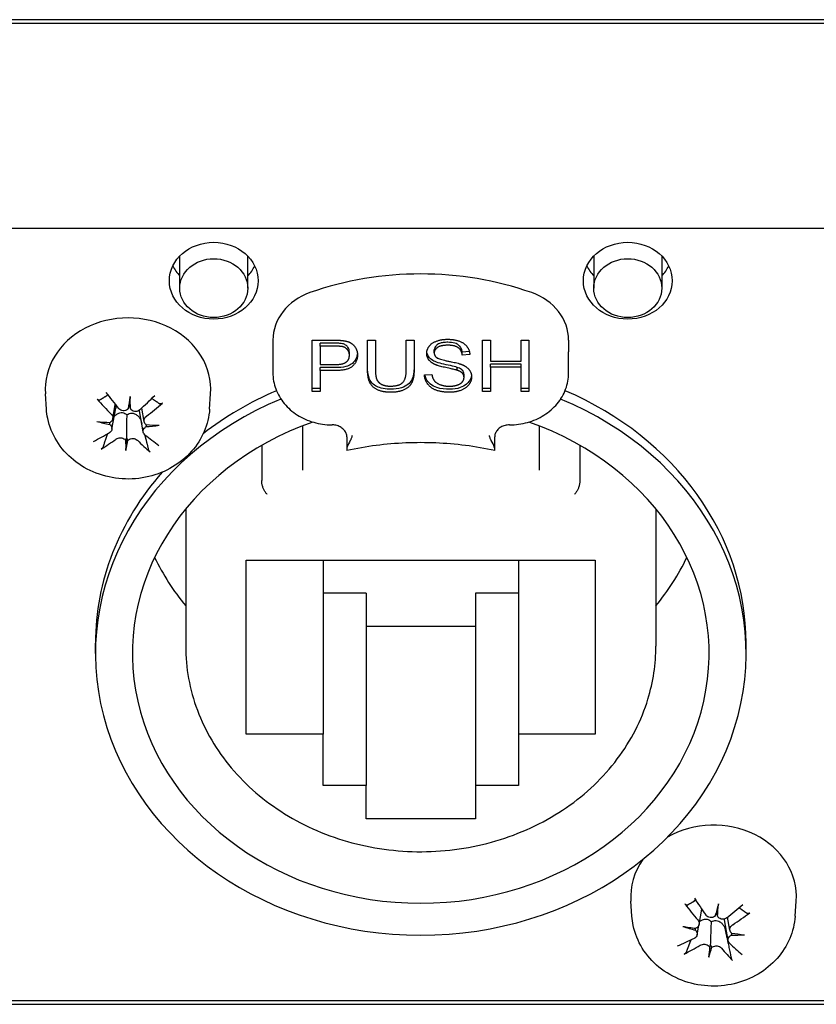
# Model space of a CAD drawing. Extents: x 1107 to 4046, y 937 to 3355.
# Tile 31 of 49: x 2187 to 2214, y 2682 to 2716. Entities that reach past the tile are written whole.
import ezdxf

# ---------------------------------------------------------------- set-up
doc = ezdxf.new("R2010")
doc.units = 0
doc.layers.add('KF_VIDA_L_+_C_REAR', color=7, linetype='CONTINUOUS')

# ---------------------------------------------------------------- blocks, each defined once
blk = doc.blocks.new('KF_VIDA_L_+_C_REAR')
at = {"layer": 'KF_VIDA_L_+_C_REAR'}
for p, q in [((49, 1026.556), (-49, 1026.556)), ((49, 1026.431), (-49, 1026.431)), ((-49, 1019.503), (49, 1019.503)), ((5.35, 1017.479), (5.35, 1018.563)), ((7.65, 1017.479), (7.65, 1018.563)), ((19.35, 1018.563), (19.35, 1017.479)), ((21.65, 1018.563), (21.65, 1017.479)), ((8.5, 1015.721), (8.5, 1015.321)), ((9.832, 1013.987), (9.832, 1015.719)), ((9.832, 1015.719), (10.587, 1015.719)), ((10.61, 1015.615), (10.098, 1015.615)), ((10.098, 1015.515), (10.098, 1015.615)), ((10.61, 1015.515), (10.098, 1015.515)), ((10.098, 1015.515), (10.098, 1014.896)), ((11.701, 1015.719), (11.966, 1015.719)), ((11.701, 1014.719), (11.701, 1015.719)), ((11.966, 1015.719), (11.966, 1014.72)), ((13.009, 1014.72), (13.009, 1015.719)), ((13.009, 1015.719), (13.274, 1015.719)), ((13.274, 1015.719), (13.274, 1014.719)), ((15.59, 1015.719), (15.855, 1015.719)), ((15.59, 1013.987), (15.59, 1015.719)), ((15.855, 1015.719), (15.855, 1015.008)), ((16.892, 1015.719), (17.157, 1015.719)), ((16.892, 1015.008), (16.892, 1015.719)), ((17.157, 1015.719), (17.157, 1013.987)), ((18.5, 1015.721), (18.5, 1015.321)), ((8.5, 1015.321), (8.5, 1014.614)), ((11.087, 1015.211), (11.087, 1015.311)), ((13.954, 1015.288), (13.954, 1015.388)), ((15.145, 1015.331), (14.905, 1015.315)), ((14.905, 1015.215), (14.905, 1015.315)), ((15.159, 1015.232), (14.905, 1015.215)), ((18.5, 1014.614), (18.5, 1015.321)), ((10.098, 1014.896), (10.614, 1014.896)), ((14.729, 1014.701), (14.729, 1014.801)), ((15.855, 1015.008), (16.892, 1015.008)), ((16.892, 1014.903), (15.855, 1014.903)), ((15.855, 1014.803), (15.855, 1014.903)), ((16.892, 1014.803), (15.855, 1014.803)), ((15.855, 1014.803), (15.855, 1013.987)), ((16.892, 1014.803), (16.892, 1014.903)), ((16.892, 1013.987), (16.892, 1014.803)), ((10.098, 1014.691), (10.098, 1014.791)), ((10.611, 1014.791), (10.098, 1014.791)), ((10.098, 1014.691), (10.098, 1013.987)), ((10.611, 1014.691), (10.098, 1014.691)), ((13.625, 1014.544), (13.875, 1014.563)), ((14.963, 1014.457), (14.963, 1014.557)), ((0.841, 1013.391), (0.805, 1013.901)), ((3.674, 1013.815), (3.645, 1013.525)), ((6.359, 1013.391), (6.395, 1013.901)), ((10.098, 1014.087), (9.832, 1014.087)), ((10.098, 1013.987), (9.832, 1013.987)), ((15.855, 1014.087), (15.59, 1014.087)), ((15.855, 1013.987), (15.59, 1013.987)), ((17.157, 1014.087), (16.892, 1014.087)), ((17.157, 1013.987), (16.892, 1013.987)), ((3.085, 1013.058), (3.171, 1013.547)), ((3.056, 1012.705), (3.183, 1013.423)), ((4.115, 1012.616), (3.99, 1013.325)), ((4.144, 1012.969), (4.064, 1013.424)), ((9.502, 1012.826), (9.502, 1011.325)), ((17.498, 1012.826), (17.498, 1011.325)), ((3.526, 1011.994), (3.555, 1012.418)), ((8.122, 1012.168), (8.122, 1010.973)), ((11, 1012.449), (11, 1012.055)), ((16, 1012.055), (16, 1012.449)), ((18.878, 1012.168), (18.878, 1010.973)), ((11, 1012.055), (11, 1011.989)), ((16, 1011.989), (16, 1012.055)), ((5.55, 1010.013), (5.55, 1005.374)), ((21.45, 1010.013), (21.45, 1005.374)), ((7.6, 1008.285), (19.4, 1008.285)), ((7.6, 1002.396), (7.6, 1008.285)), ((10.2, 1008.285), (10.2, 1002.396)), ((16.8, 1008.285), (16.8, 1002.396)), ((19.4, 1008.285), (19.4, 1002.396)), ((11.65, 1007.164), (10.2, 1007.164)), ((11.65, 1007.164), (11.65, 1000.664)), ((16.8, 1007.164), (15.35, 1007.164)), ((15.35, 1007.164), (15.35, 1000.664)), ((15.35, 1006.039), (11.65, 1006.039)), ((2.5, 1005.124), (2.5, 1005.474)), ((24.5, 1005.124), (24.5, 1005.474)), ((10.2, 1002.396), (7.6, 1002.396)), ((10.2, 1000.664), (10.2, 1002.396)), ((16.8, 1002.396), (16.8, 1000.664)), ((19.4, 1002.396), (16.8, 1002.396)), ((11.65, 1000.664), (10.2, 1000.664)), ((11.65, 999.539), (11.65, 1000.664)), ((15.35, 1000.664), (15.35, 999.539)), ((16.8, 1000.664), (15.35, 1000.664)), ((15.35, 999.539), (11.65, 999.539)), ((20.641, 996.244), (20.605, 996.754)), ((22.909, 995.964), (23.001, 996.483)), ((23.564, 996.659), (23.5, 996.372)), ((26.159, 996.244), (26.195, 996.754)), ((23.955, 995.765), (23.876, 996.209)), ((22.845, 995.614), (22.904, 995.942)), ((23.89, 995.417), (23.766, 996.119)), ((23.236, 994.855), (23.3, 995.276)), ((-46.917, 993.387), (42.917, 993.387)), ((-46.917, 993.262), (42.917, 993.262))]:
    blk.add_line(p, q, dxfattribs=at)
for centre, major_axis in [((6.5, 1017.729), (-1.5, 0)), ((20.5, 1017.729), (-1.5, 0)), ((6.5, 1017.479), (-1.15, 0)), ((20.5, 1017.479), (1.15, 0))]:
    blk.add_ellipse(centre, major_axis=major_axis, ratio=0.866025, dxfattribs=at)
for centre, major_axis, ratio, start_param, end_param in [((6.5, 1018.729), (1.5, 0), 0.866025, 3.536692, 3.838756), ((6.5, 1018.729), (1.5, 0), 0.866025, 5.586022, 5.888086), ((13.5, 1009.298), (-10, 0), 0.866025, 4.327992, 5.096786), ((20.5, 1018.729), (1.5, 0), 0.866025, 3.536692, 3.838756), ((20.5, 1018.729), (1.5, 0), 0.866025, 5.586022, 5.888086), ((10.5, 1015.721), (-2, 0), 0.866025, 5.096786, 6.283185), ((16.5, 1015.721), (2, 0), 0.866025, 0, 1.1864), ((3.6, 1014.048), (-2.8, 0), 0.866025, 3.081071, 6.343707), ((3.358, 1015.174), (-2.912, 4.053), 0.227463, 1.711049, 1.852317), ((4.371, 1015.194), (0.968, 4.842), 0.087765, 1.877109, 1.968372), ((2.823, 1015.288), (0.379, -4.923), 0.156694, 1.163566, 1.254828), ((3.814, 1015.146), (-3.425, -3.63), 0.279787, 1.335403, 1.476671), ((13.5, 1005.474), (11, 0), 0.866025, 2.030393, 2.303628), ((13.5, 1005.474), (11, 0), 0.866025, 0, 1.1112), ((13.5, 1005.124), (11, 0), 0.866025, 2.014981, 7.409797), ((3.818, 1015.52), (3.093, -3.917), 0.424602, 4.837708, 4.978976), ((3.527, 1013.244), (-0.16, -0.458), 0.04898, 1.929627, 2.246923), ((3.776, 1013.229), (-0.157, 0.477), 0.081565, 0.87602, 1.193316), ((3.414, 1015.545), (3.627, 3.427), 0.470861, 4.498744, 4.640012), ((3.699, 1015.947), (-4.871, 0.804), 0.63879, 1.438716, 1.529979), ((3.59, 1014.607), (4.937, -0.066), 0.34198, 4.504389, 4.595651), ((2.861, 1012.541), (-0.018, -0.6), 0.233623, 2.160728, 2.302771), ((13.5, 1005.124), (-9.75, 0), 0.866025, 5.096701, 10.611263), ((3.6, 1013.532), (-0.718, 0), 0.866025, 2.210748, 2.230695), ((4.322, 1012.452), (0.002, 0.6), 0.23454, 0.817944, 0.960105), ((3.61, 1015.953), (-4.937, 0.081), 0.642747, 1.702716, 1.793979), ((3.501, 1014.612), (4.893, -0.657), 0.338022, 4.903558, 4.994821), ((3.786, 1015.125), (-3.837, -3.191), 0.319903, 0.964502, 1.105769), ((3.382, 1015.149), (-3.364, 3.687), 0.273644, 2.088918, 2.230185), ((3.386, 1015.523), (3.162, 3.861), 0.430746, 4.034027, 4.175294), ((3.424, 1011.979), (0.158, 0.474), 0.075918, 0.409883, 0.72718), ((4.377, 1015.271), (0.488, 4.913), 0.144074, 2.224001, 2.315263), ((2.829, 1015.365), (-0.109, -4.936), 0.213003, 0.823594, 0.914856), ((3.673, 1011.964), (0.153, -0.493), 0.10526, 2.394803, 2.712099), ((3.842, 1015.496), (2.594, -4.263), 0.378422, 5.293807, 5.435075), ((13.5, 1005.474), (-11, 0), 0.866025, 5.630989, 6.283185), ((13.5, 1011.624), (-9.75, 0), 0.866025, 0.3951, 0.617403), ((13.5, 1011.624), (-9.75, 0), 0.866025, 2.52419, 2.746493), ((23.4, 996.901), (2.8, 0), 0.866025, 6.222664, 8.443367), ((23.4, 996.901), (-2.8, 0), 0.866025, 5.735468, 6.343707), ((23.142, 998.045), (-2.581, 4.271), 0.19241, 1.735251, 1.876518), ((23.635, 998.356), (2.746, -4.167), 0.392821, 4.865269, 5.006537), ((24.16, 997.99), (1.322, 4.757), 0.046077, 1.867119, 1.958381), ((22.627, 998.199), (0.014, -4.937), 0.198929, 1.161826, 1.253089), ((23.595, 997.984), (-3.717, -3.33), 0.308441, 1.367593, 1.508861), ((23.391, 996.1), (-0.161, -0.446), 0.026923, 1.919005, 2.236301), ((23.637, 996.066), (-0.155, 0.489), 0.099554, 0.864011, 1.181307), ((23.236, 998.41), (3.928, 3.078), 0.495403, 4.535925, 4.677192), ((23.565, 998.79), (-4.755, 1.329), 0.631613, 1.493022, 1.584285), ((23.323, 997.462), (4.911, -0.51), 0.339621, 4.550004, 4.641266), ((22.657, 995.449), (-0.03, -0.598), 0.231951, 2.148, 2.291066), ((23.4, 996.385), (-0.718, 0), 0.866025, 2.124814, 2.177893), ((23.564, 997.964), (-4.098, -2.848), 0.344445, 1.000741, 1.142009), ((24.104, 995.251), (0.014, 0.6), 0.233994, 0.804034, 0.947393), ((23.477, 998.802), (-4.898, 0.624), 0.640389, 1.758578, 1.84984), ((23.235, 997.474), (4.815, -1.091), 0.330846, 4.948419, 5.039681), ((23.205, 998.391), (3.491, 3.566), 0.459399, 4.066034, 4.207301), ((24.173, 998.066), (0.848, 4.864), 0.101838, 2.218141, 2.309404), ((22.64, 998.275), (-0.479, -4.914), 0.254691, 0.826228, 0.917491), ((23.163, 994.847), (0.16, 0.462), 0.055998, 0.398444, 0.71574), ((23.409, 994.813), (0.149, -0.504), 0.121403, 2.382385, 2.699681), ((23.658, 998.33), (2.234, -4.463), 0.343369, 5.316106, 5.457374), ((23.165, 998.019), (-3.051, 3.949), 0.241863, 2.117515, 2.258782)]:
    blk.add_ellipse(centre, major_axis=major_axis, ratio=ratio, start_param=start_param, end_param=end_param, dxfattribs=at)
for points, degree in [([(10.587, 1015.719), (10.787, 1015.719), (10.892, 1015.702)], 2), ([(10.857, 1015.499), (10.79, 1015.515), (10.61, 1015.515)], 2), ([(11.087, 1015.211), (11.087, 1015.319), (10.96, 1015.475), (10.857, 1015.499)], 2), ([(10.892, 1015.702), (11.04, 1015.681), (11.238, 1015.562), (11.36, 1015.347), (11.36, 1015.218)], 2), ([(13.7, 1015.272), (13.7, 1015.404), (13.872, 1015.631), (14.203, 1015.75), (14.405, 1015.75)], 2), ([(14.416, 1015.548), (14.175, 1015.548), (13.954, 1015.395), (13.954, 1015.288)], 2), ([(14.405, 1015.75), (14.628, 1015.75), (14.968, 1015.626), (15.152, 1015.384), (15.159, 1015.232)], 2), ([(14.905, 1015.215), (14.886, 1015.38), (14.648, 1015.548), (14.416, 1015.548)], 2), ([(11.36, 1015.218), (11.36, 1014.997), (11.035, 1014.691), (10.611, 1014.691)], 2), ([(10.614, 1014.896), (10.872, 1014.896), (11.087, 1015.061), (11.087, 1015.211)], 2), ([(13.983, 1014.896), (13.84, 1014.96), (13.7, 1015.153), (13.7, 1015.272)], 2), ([(13.954, 1015.288), (13.954, 1015.194), (14.032, 1015.133)], 2), ([(14.032, 1015.133), (14.11, 1015.074), (14.758, 1014.947), (14.878, 1014.9)], 2), ([(14.729, 1014.701), (14.648, 1014.729), (14.095, 1014.844), (13.983, 1014.896)], 2), ([(14.878, 1014.9), (15.052, 1014.83), (15.218, 1014.616), (15.218, 1014.477)], 2), ([(12.492, 1013.958), (12.212, 1013.958), (11.854, 1014.126), (11.701, 1014.444), (11.701, 1014.719)], 2), ([(11.966, 1014.72), (11.966, 1014.496), (12.063, 1014.282), (12.299, 1014.166), (12.47, 1014.166)], 2), ([(12.47, 1014.166), (12.761, 1014.166), (13.009, 1014.395), (13.009, 1014.72)], 2), ([(13.274, 1014.719), (13.274, 1014.457), (13.139, 1014.151), (12.782, 1013.958), (12.492, 1013.958)], 2), ([(14.479, 1013.958), (14.206, 1013.958), (13.84, 1014.096), (13.631, 1014.37), (13.625, 1014.544)], 2), ([(13.875, 1014.563), (13.893, 1014.432), (14.023, 1014.266), (14.296, 1014.163), (14.466, 1014.163)], 2), ([(15.218, 1014.477), (15.218, 1014.338), (15.035, 1014.094), (14.692, 1013.958), (14.479, 1013.958)], 2), ([(14.963, 1014.457), (14.963, 1014.539), (14.855, 1014.661), (14.729, 1014.701)], 2), ([(14.466, 1014.163), (14.617, 1014.163), (14.851, 1014.241), (14.963, 1014.377), (14.963, 1014.457)], 2), ([(3.99, 1013.325), (3.988, 1013.335), (3.987, 1013.344), (3.986, 1013.353)], 3)]:
    blk.add_open_spline(points, degree=degree, dxfattribs=at)
for points, knots in [([(10.857, 1015.599), (10.83, 1015.605), (10.794, 1015.609), (10.713, 1015.614), (10.658, 1015.615), (10.61, 1015.615)], [-0.0243288, -0.0243288, -0.0243288, -0.0243288, -0.01448759, -0.01448759, 0, 0, 0, 0]), ([(11.087, 1015.311), (11.087, 1015.342), (11.083, 1015.373), (11.065, 1015.431), (11.053, 1015.458), (11.023, 1015.5), (10.999, 1015.53), (10.929, 1015.576), (10.894, 1015.59), (10.857, 1015.599)], [-0.07013456, -0.07013456, -0.07013456, -0.07013456, -0.04759785, -0.04759785, -0.02647282, -0.02647282, -0.01166243, -0.01166243, 0, 0, 0, 0]), ([(14.416, 1015.648), (14.364, 1015.648), (14.309, 1015.645), (14.215, 1015.631), (14.173, 1015.622), (14.08, 1015.586), (14.049, 1015.562), (14.004, 1015.52), (13.986, 1015.497), (13.96, 1015.444), (13.954, 1015.416), (13.954, 1015.388)], [-0.04581263, -0.04581263, -0.04581263, -0.04581263, -0.03692278, -0.03692278, -0.0296998, -0.0296998, -0.01983094, -0.01983094, -0.0099508, -0.0099508, 0, 0, 0, 0]), ([(14.905, 1015.315), (14.899, 1015.366), (14.886, 1015.416), (14.84, 1015.497), (14.813, 1015.528), (14.753, 1015.575), (14.714, 1015.599), (14.578, 1015.64), (14.495, 1015.648), (14.416, 1015.648)], [-0.100263, -0.100263, -0.100263, -0.100263, -0.0679265, -0.0679265, -0.0430085, -0.0430085, -0.0235576, -0.0235576, 0, 0, 0, 0]), ([(11.358, 1015.267), (11.354, 1015.227), (11.346, 1015.189), (11.316, 1015.099), (11.289, 1015.051), (11.206, 1014.945), (11.158, 1014.912), (11.097, 1014.871), (11.034, 1014.846), (10.856, 1014.8), (10.728, 1014.791), (10.611, 1014.791)], [-0.06165486, -0.06165486, -0.06165486, -0.06165486, -0.06020064, -0.06020064, -0.05820783, -0.05820783, -0.05547661, -0.05547661, -0.03510045, -0.03510045, 0, 0, 0, 0]), ([(13.983, 1014.996), (13.929, 1015.02), (13.877, 1015.051), (13.779, 1015.135), (13.751, 1015.181), (13.718, 1015.25), (13.708, 1015.285), (13.703, 1015.322)], [-0.04184089, -0.04184089, -0.04184089, -0.04184089, -0.03157795, -0.03157795, -0.01877509, -0.01877509, -0.00580521, -0.00580521, -0.00580521, -0.00580521]), ([(12.492, 1014.058), (12.404, 1014.058), (12.313, 1014.065), (12.13, 1014.1), (12.063, 1014.127), (11.955, 1014.181), (11.901, 1014.22), (11.804, 1014.325), (11.772, 1014.387), (11.714, 1014.561), (11.701, 1014.69), (11.701, 1014.819)], [-0.1251718, -0.1251718, -0.1251718, -0.1251718, -0.1101178, -0.1101178, -0.0932842, -0.0932842, -0.0708043, -0.0708043, -0.0444734, -0.0444734, 0, 0, 0, 0]), ([(13.274, 1014.819), (13.274, 1014.739), (13.27, 1014.656), (13.242, 1014.494), (13.221, 1014.429), (13.162, 1014.318), (13.119, 1014.267), (13.017, 1014.185), (12.95, 1014.14), (12.736, 1014.071), (12.612, 1014.058), (12.492, 1014.058)], [-0.1746143, -0.1746143, -0.1746143, -0.1746143, -0.1419118, -0.1419118, -0.1074695, -0.1074695, -0.0686018, -0.0686018, -0.0357829, -0.0357829, 0, 0, 0, 0]), ([(14.729, 1014.801), (14.633, 1014.834), (14.388, 1014.879), (14.132, 1014.942), (14.044, 1014.967), (13.983, 1014.996)], [-0.06578296, -0.06578296, -0.06578296, -0.06578296, -0.02066494, -0.02066494, 0, 0, 0, 0]), ([(14.963, 1014.557), (14.963, 1014.576), (14.961, 1014.595), (14.952, 1014.631), (14.945, 1014.648), (14.914, 1014.7), (14.887, 1014.722), (14.831, 1014.763), (14.779, 1014.785), (14.729, 1014.801)], [-0.02745043, -0.02745043, -0.02745043, -0.02745043, -0.02463606, -0.02463606, -0.02194487, -0.02194487, -0.01606603, -0.01606603, 0, 0, 0, 0]), ([(8.5, 1014.614), (8.5, 1014.429), (8.533, 1014.244), (8.664, 1013.892), (8.761, 1013.725), (9.008, 1013.427), (9.158, 1013.296), (9.496, 1013.082), (9.683, 1012.998), (10.077, 1012.885), (10.283, 1012.856), (10.493, 1012.855), (10.497, 1012.855), (10.5, 1012.855)], [3.141593, 3.141593, 3.141593, 3.141593, 3.451786, 3.451786, 3.764751, 3.764751, 4.07891, 4.07891, 4.39307, 4.39307, 4.707229, 4.707229, 4.712389, 4.712389, 4.712389, 4.712389]), ([(14.479, 1014.058), (14.333, 1014.058), (14.177, 1014.073), (13.961, 1014.148), (13.891, 1014.186), (13.757, 1014.294), (13.712, 1014.361), (13.663, 1014.455), (13.647, 1014.5), (13.637, 1014.545)], [-0.08883471, -0.08883471, -0.08883471, -0.08883471, -0.06292443, -0.06292443, -0.04749201, -0.04749201, -0.02798319, -0.02798319, -0.01162887, -0.01162887, -0.01162887, -0.01162887]), ([(15.215, 1014.528), (15.213, 1014.512), (15.21, 1014.497), (15.199, 1014.45), (15.188, 1014.42), (15.151, 1014.348), (15.115, 1014.291), (14.985, 1014.179), (14.907, 1014.141), (14.721, 1014.075), (14.601, 1014.058), (14.479, 1014.058)], [-0.1069735, -0.1069735, -0.1069735, -0.1069735, -0.0991317, -0.0991317, -0.083095, -0.083095, -0.0602849, -0.0602849, -0.0367049, -0.0367049, 0, 0, 0, 0]), ([(16.5, 1012.855), (16.707, 1012.855), (16.913, 1012.884), (17.308, 1012.995), (17.495, 1013.077), (17.834, 1013.29), (17.985, 1013.421), (18.234, 1013.718), (18.333, 1013.885), (18.465, 1014.239), (18.5, 1014.425), (18.5, 1014.613), (18.5, 1014.613), (18.5, 1014.614)], [4.712389, 4.712389, 4.712389, 4.712389, 5.026548, 5.026548, 5.340708, 5.340708, 5.654867, 5.654867, 5.969026, 5.969026, 6.282056, 6.282056, 6.283185, 6.283185, 6.283185, 6.283185]), ([(2.628, 1013.69), (2.625, 1013.688), (2.62, 1013.687), (2.61, 1013.688), (2.602, 1013.69), (2.587, 1013.698), (2.579, 1013.704), (2.566, 1013.716), (2.56, 1013.722), (2.555, 1013.728)], [0.02933377, 0.02933377, 0.02933377, 0.02933377, 0.03193592, 0.03193592, 0.03511811, 0.03511811, 0.03831179, 0.03831179, 0.04057572, 0.04057572, 0.04057572, 0.04057572]), ([(3.183, 1013.532), (3.188, 1013.509), (3.189, 1013.482), (3.186, 1013.444), (3.185, 1013.434), (3.183, 1013.423)], [-0.03656188, -0.03656188, -0.03656188, -0.03656188, -0.02851224, -0.02851224, -0.02547527, -0.02547527, -0.02547527, -0.02547527]), ([(4.762, 1013.593), (4.755, 1013.588), (4.749, 1013.583), (4.734, 1013.573), (4.724, 1013.568), (4.708, 1013.562), (4.699, 1013.561), (4.688, 1013.561), (4.683, 1013.563), (4.679, 1013.565)], [0.01054454, 0.01054454, 0.01054454, 0.01054454, 0.01280848, 0.01280848, 0.01600216, 0.01600216, 0.01918435, 0.01918435, 0.0217865, 0.0217865, 0.0217865, 0.0217865]), ([(6.359, 1013.391), (6.341, 1013.131), (6.278, 1012.874), (6.072, 1012.389), (5.927, 1012.161), (5.566, 1011.753), (5.348, 1011.575), (4.858, 1011.284), (4.584, 1011.175), (4.008, 1011.037), (3.706, 1011.012), (3.105, 1011.05), (2.806, 1011.115), (2.247, 1011.33), (1.985, 1011.48), (1.533, 1011.85), (1.34, 1012.067), (1.047, 1012.545), (0.942, 1012.803), (0.863, 1013.177), (0.848, 1013.283), (0.841, 1013.391)], [5.488143, 5.488143, 5.488143, 5.488143, 5.780151, 5.780151, 6.080594, 6.080594, 6.397195, 6.397195, 6.729807, 6.729807, 7.072109, 7.072109, 7.416506, 7.416506, 7.755456, 7.755456, 8.080821, 8.080821, 8.38814, 8.38814, 8.508693, 8.508693, 8.508693, 8.508693]), ([(3.028, 1013.221), (3.047, 1013.203), (3.062, 1013.181), (3.083, 1013.133), (3.087, 1013.108), (3.087, 1013.061), (3.081, 1013.037), (3.059, 1012.993), (3.043, 1012.974), (3.015, 1012.951), (3.004, 1012.944), (2.993, 1012.937)], [0, 0, 0, 0, 0.00790457, 0.00790457, 0.01580914, 0.01580914, 0.02362349, 0.02362349, 0.03143784, 0.03143784, 0.03552688, 0.03552688, 0.03552688, 0.03552688]), ([(3.133, 1013.139), (3.152, 1013.161), (3.174, 1013.182), (3.226, 1013.222), (3.257, 1013.24), (3.313, 1013.261), (3.342, 1013.269), (3.401, 1013.273), (3.43, 1013.27), (3.484, 1013.253), (3.511, 1013.239), (3.546, 1013.212), (3.557, 1013.202), (3.567, 1013.192)], [0.13542245, 0.13542245, 0.13542245, 0.13542245, 0.14394336, 0.14394336, 0.15395497, 0.15395497, 0.162444, 0.162444, 0.17093303, 0.17093303, 0.17942206, 0.17942206, 0.18349616, 0.18349616, 0.18349616, 0.18349616]), ([(3.604, 1013.398), (3.598, 1013.391), (3.591, 1013.384), (3.564, 1013.363), (3.539, 1013.35), (3.487, 1013.334), (3.459, 1013.332), (3.407, 1013.336), (3.379, 1013.343), (3.329, 1013.367), (3.307, 1013.383), (3.287, 1013.405), (3.284, 1013.408), (3.281, 1013.412)], [0.01297469, 0.01297469, 0.01297469, 0.01297469, 0.01587761, 0.01587761, 0.02368746, 0.02368746, 0.03149731, 0.03149731, 0.03935628, 0.03935628, 0.04721526, 0.04721526, 0.04854193, 0.04854193, 0.04854193, 0.04854193]), ([(3.555, 1012.418), (3.557, 1012.508), (3.559, 1012.601), (3.563, 1012.854), (3.565, 1013.023), (3.567, 1013.192)], [-2.5352359, -2.5352359, -2.5352359, -2.5352359, -2.4966866, -2.4966866, -2.4120902, -2.4120902, -2.4120902, -2.4120902]), ([(3.567, 1013.192), (3.578, 1013.201), (3.59, 1013.209), (3.629, 1013.232), (3.658, 1013.243), (3.713, 1013.252), (3.743, 1013.252), (3.802, 1013.241), (3.831, 1013.23), (3.884, 1013.201), (3.913, 1013.18), (3.965, 1013.131), (3.987, 1013.102), (4.005, 1013.074), (4.007, 1013.07), (4.009, 1013.066), (4.012, 1013.063)], [-0.04956441, -0.04956441, -0.04956441, -0.04956441, -0.0454903, -0.0454903, -0.03700127, -0.03700127, -0.02851224, -0.02851224, -0.02002322, -0.02002322, -0.01001161, -0.01001161, 0, 0, 0, 0.00126722, 0.00126722, 0.00126722, 0.00126722]), ([(4.003, 1013.368), (3.984, 1013.35), (3.96, 1013.335), (3.908, 1013.314), (3.88, 1013.309), (3.828, 1013.308), (3.8, 1013.313), (3.749, 1013.332), (3.726, 1013.346), (3.698, 1013.372), (3.689, 1013.382), (3.681, 1013.393)], [0, 0, 0, 0, 0.00790457, 0.00790457, 0.01580914, 0.01580914, 0.02362349, 0.02362349, 0.03143784, 0.03143784, 0.03552648, 0.03552648, 0.03552648, 0.03552648]), ([(4.213, 1012.863), (4.206, 1012.868), (4.199, 1012.874), (4.176, 1012.896), (4.161, 1012.916), (4.144, 1012.962), (4.141, 1012.986), (4.144, 1013.032), (4.151, 1013.057), (4.176, 1013.103), (4.193, 1013.124), (4.216, 1013.144), (4.219, 1013.146), (4.222, 1013.149)], [0.01297328, 0.01297328, 0.01297328, 0.01297328, 0.01583576, 0.01583576, 0.02366653, 0.02366653, 0.03149729, 0.03149729, 0.03937798, 0.03937798, 0.04725866, 0.04725866, 0.04854279, 0.04854279, 0.04854279, 0.04854279]), ([(2.987, 1012.871), (2.994, 1012.865), (3.001, 1012.858), (3.024, 1012.833), (3.039, 1012.812), (3.056, 1012.765), (3.059, 1012.741), (3.056, 1012.697), (3.049, 1012.674), (3.024, 1012.634), (3.007, 1012.616), (2.984, 1012.601), (2.981, 1012.599), (2.978, 1012.596)], [0.01297328, 0.01297328, 0.01297328, 0.01297328, 0.01583576, 0.01583576, 0.02366653, 0.02366653, 0.03149729, 0.03149729, 0.03937798, 0.03937798, 0.04725866, 0.04725866, 0.04854279, 0.04854279, 0.04854279, 0.04854279]), ([(11, 1012.449), (11, 1012.488), (10.993, 1012.528), (10.964, 1012.605), (10.942, 1012.642), (10.884, 1012.712), (10.847, 1012.743), (10.764, 1012.796), (10.718, 1012.817), (10.62, 1012.846), (10.568, 1012.854), (10.511, 1012.855), (10.505, 1012.855), (10.5, 1012.855)], [0, 0, 0, 0, 0.314159, 0.314159, 0.628319, 0.628319, 0.942478, 0.942478, 1.244717, 1.244717, 1.539779, 1.539779, 1.570796, 1.570796, 1.570796, 1.570796]), ([(16.5, 1012.855), (16.449, 1012.855), (16.397, 1012.849), (16.299, 1012.823), (16.253, 1012.804), (16.17, 1012.756), (16.133, 1012.727), (16.071, 1012.661), (16.047, 1012.624), (16.013, 1012.548), (16.003, 1012.509), (16, 1012.463), (16, 1012.456), (16, 1012.449)], [1.570796, 1.570796, 1.570796, 1.570796, 1.863965, 1.863965, 2.158633, 2.158633, 2.459434, 2.459434, 2.773593, 2.773593, 3.087752, 3.087752, 3.141593, 3.141593, 3.141593, 3.141593]), ([(4.172, 1012.524), (4.154, 1012.538), (4.138, 1012.557), (4.117, 1012.599), (4.113, 1012.622), (4.113, 1012.666), (4.119, 1012.69), (4.14, 1012.734), (4.157, 1012.755), (4.185, 1012.781), (4.196, 1012.789), (4.207, 1012.796)], [0, 0, 0, 0, 0.00788959, 0.00788959, 0.01577917, 0.01577917, 0.0236085, 0.0236085, 0.03143783, 0.03143783, 0.03552687, 0.03552687, 0.03552687, 0.03552687]), ([(11.18, 1012.493), (11.176, 1012.476), (11.171, 1012.46), (11.166, 1012.444), (11.161, 1012.428), (11.155, 1012.413), (11.149, 1012.398), (11.143, 1012.383), (11.137, 1012.369), (11.13, 1012.355)], [0, 0, 0, 0, 0.333333, 0.333333, 0.333333, 0.666667, 0.666667, 0.666667, 1, 1, 1, 1]), ([(15.87, 1012.355), (15.863, 1012.369), (15.857, 1012.383), (15.851, 1012.398), (15.845, 1012.413), (15.839, 1012.428), (15.834, 1012.444), (15.829, 1012.46), (15.824, 1012.476), (15.82, 1012.493)], [0, 0, 0, 0, 0.333333, 0.333333, 0.333333, 0.666667, 0.666667, 0.666667, 1, 1, 1, 1]), ([(3.197, 1012.378), (3.216, 1012.392), (3.24, 1012.403), (3.292, 1012.418), (3.32, 1012.421), (3.372, 1012.419), (3.4, 1012.414), (3.451, 1012.396), (3.474, 1012.382), (3.502, 1012.359), (3.511, 1012.35), (3.519, 1012.341)], [0, 0, 0, 0, 0.00790457, 0.00790457, 0.01580914, 0.01580914, 0.02362349, 0.02362349, 0.03143784, 0.03143784, 0.03552648, 0.03552648, 0.03552648, 0.03552648]), ([(3.596, 1012.336), (3.602, 1012.342), (3.609, 1012.348), (3.636, 1012.366), (3.661, 1012.378), (3.713, 1012.393), (3.741, 1012.396), (3.793, 1012.394), (3.821, 1012.389), (3.871, 1012.37), (3.893, 1012.357), (3.913, 1012.339), (3.916, 1012.336), (3.919, 1012.334)], [0.01297469, 0.01297469, 0.01297469, 0.01297469, 0.01587761, 0.01587761, 0.02368746, 0.02368746, 0.03149731, 0.03149731, 0.03935628, 0.03935628, 0.04721526, 0.04721526, 0.04854193, 0.04854193, 0.04854193, 0.04854193]), ([(11.13, 1012.355), (11.125, 1012.347), (11.121, 1012.338), (11.071, 1012.24), (11.035, 1012.17), (11.005, 1012.091), (11, 1012.07), (11, 1012.055)], [0.0179107, 0.0179107, 0.0179107, 0.0179107, 0.02156218, 0.02156218, 0.05917262, 0.05917262, 0.07861771, 0.07861771, 0.07861771, 0.07861771]), ([(16, 1011.989), (15.674, 1012.059), (15.343, 1012.116), (14.677, 1012.201), (14.342, 1012.23), (13.669, 1012.258), (13.331, 1012.258), (12.658, 1012.23), (12.323, 1012.201), (11.657, 1012.116), (11.326, 1012.059), (11, 1011.989)], [1.32647, 1.32647, 1.32647, 1.32647, 1.4242005, 1.4242005, 1.5219311, 1.5219311, 1.6196616, 1.6196616, 1.7173921, 1.7173921, 1.8151226, 1.8151226, 1.8151226, 1.8151226]), ([(16, 1012.055), (16, 1012.07), (15.995, 1012.091), (15.965, 1012.17), (15.929, 1012.24), (15.879, 1012.338), (15.875, 1012.347), (15.87, 1012.355)], [0.16597724, 0.16597724, 0.16597724, 0.16597724, 0.17962883, 0.17962883, 0.20603354, 0.20603354, 0.20859709, 0.20859709, 0.20859709, 0.20859709]), ([(2.766, 1012.126), (2.764, 1012.119), (2.76, 1012.111), (2.751, 1012.095), (2.744, 1012.085), (2.73, 1012.068), (2.722, 1012.059), (2.709, 1012.048), (2.702, 1012.044), (2.697, 1012.04)], [0.02933377, 0.02933377, 0.02933377, 0.02933377, 0.03193592, 0.03193592, 0.03511811, 0.03511811, 0.03831179, 0.03831179, 0.04057572, 0.04057572, 0.04057572, 0.04057572]), ([(4.348, 1011.94), (4.343, 1011.944), (4.338, 1011.949), (4.327, 1011.961), (4.319, 1011.971), (4.308, 1011.989), (4.302, 1012), (4.295, 1012.017), (4.292, 1012.026), (4.29, 1012.033)], [0.01054454, 0.01054454, 0.01054454, 0.01054454, 0.01280848, 0.01280848, 0.01600216, 0.01600216, 0.01918435, 0.01918435, 0.0217865, 0.0217865, 0.0217865, 0.0217865]), ([(8.307, 1010.501), (8.284, 1010.526), (8.263, 1010.552), (8.225, 1010.608), (8.208, 1010.637), (8.178, 1010.699), (8.165, 1010.731), (8.144, 1010.798), (8.136, 1010.832), (8.125, 1010.902), (8.122, 1010.937), (8.122, 1010.973)], [2.4730681, 2.4730681, 2.4730681, 2.4730681, 2.606773, 2.606773, 2.7404779, 2.7404779, 2.8741828, 2.8741828, 3.0078877, 3.0078877, 3.1415927, 3.1415927, 3.1415927, 3.1415927]), ([(18.878, 1010.973), (18.878, 1010.937), (18.875, 1010.902), (18.864, 1010.832), (18.856, 1010.798), (18.835, 1010.731), (18.822, 1010.699), (18.792, 1010.637), (18.775, 1010.608), (18.737, 1010.552), (18.716, 1010.526), (18.693, 1010.501)], [0, 0, 0, 0, 0.1337049, 0.1337049, 0.2674098, 0.2674098, 0.4011147, 0.4011147, 0.5348196, 0.5348196, 0.6685245, 0.6685245, 0.6685245, 0.6685245]), ([(5.55, 1005.374), (5.55, 1004.64), (5.684, 1003.905), (6.208, 1002.508), (6.598, 1001.846), (7.596, 1000.659), (8.206, 1000.134), (9.587, 999.276), (10.359, 998.945), (11.985, 998.509), (12.839, 998.407), (14.542, 998.442), (15.391, 998.581), (16.996, 999.086), (17.752, 999.452), (19.092, 1000.375), (19.676, 1000.932), (20.611, 1002.177), (20.963, 1002.864), (21.36, 1004.167), (21.45, 1004.771), (21.45, 1005.374)], [3.141593, 3.141593, 3.141593, 3.141593, 3.455228, 3.455228, 3.770742, 3.770742, 4.090093, 4.090093, 4.412532, 4.412532, 4.736507, 4.736507, 5.060866, 5.060866, 5.384696, 5.384696, 5.706759, 5.706759, 6.025469, 6.025469, 6.283185, 6.283185, 6.283185, 6.283185]), ([(22.503, 996.612), (22.5, 996.61), (22.496, 996.61), (22.486, 996.611), (22.479, 996.615), (22.466, 996.623), (22.458, 996.63), (22.446, 996.642), (22.441, 996.649), (22.436, 996.655)], [0.02933377, 0.02933377, 0.02933377, 0.02933377, 0.03193592, 0.03193592, 0.03511811, 0.03511811, 0.03831179, 0.03831179, 0.04057572, 0.04057572, 0.04057572, 0.04057572]), ([(22.754, 996.778), (22.758, 996.78), (22.761, 996.782), (22.768, 996.785), (22.771, 996.787), (22.778, 996.79), (22.781, 996.791), (22.787, 996.794), (22.79, 996.796), (22.793, 996.797)], [3.24240004, 3.24240004, 3.24240004, 3.24240004, 3.25153267, 3.25153267, 3.26066529, 3.26066529, 3.26979791, 3.26979791, 3.27708756, 3.27708756, 3.27708756, 3.27708756]), ([(26.159, 996.244), (26.141, 995.983), (26.078, 995.726), (25.872, 995.241), (25.727, 995.014), (25.366, 994.606), (25.148, 994.428), (24.658, 994.137), (24.384, 994.027), (23.808, 993.89), (23.506, 993.865), (22.905, 993.903), (22.606, 993.967), (22.047, 994.183), (21.785, 994.332), (21.333, 994.702), (21.14, 994.92), (20.847, 995.398), (20.742, 995.655), (20.663, 996.029), (20.648, 996.136), (20.641, 996.244)], [5.402209, 5.402209, 5.402209, 5.402209, 5.694217, 5.694217, 5.99466, 5.99466, 6.311261, 6.311261, 6.643873, 6.643873, 6.986175, 6.986175, 7.330572, 7.330572, 7.669521, 7.669521, 7.994886, 7.994886, 8.302206, 8.302206, 8.422759, 8.422759, 8.422759, 8.422759]), ([(23.457, 996.248), (23.45, 996.242), (23.442, 996.236), (23.413, 996.217), (23.388, 996.205), (23.334, 996.194), (23.306, 996.193), (23.254, 996.201), (23.227, 996.21), (23.18, 996.238), (23.159, 996.256), (23.141, 996.279), (23.138, 996.282), (23.136, 996.286)], [0.01297469, 0.01297469, 0.01297469, 0.01297469, 0.01587761, 0.01587761, 0.02368746, 0.02368746, 0.03149731, 0.03149731, 0.03935628, 0.03935628, 0.04721526, 0.04721526, 0.04854193, 0.04854193, 0.04854193, 0.04854193]), ([(23.85, 996.189), (23.83, 996.173), (23.805, 996.159), (23.752, 996.142), (23.723, 996.139), (23.671, 996.143), (23.644, 996.149), (23.595, 996.172), (23.573, 996.188), (23.548, 996.216), (23.54, 996.226), (23.533, 996.238)], [0, 0, 0, 0, 0.00790457, 0.00790457, 0.01580914, 0.01580914, 0.02362349, 0.02362349, 0.03143784, 0.03143784, 0.03552648, 0.03552648, 0.03552648, 0.03552648]), ([(24.621, 996.357), (24.615, 996.352), (24.608, 996.348), (24.593, 996.339), (24.582, 996.335), (24.565, 996.33), (24.556, 996.329), (24.544, 996.331), (24.538, 996.333), (24.534, 996.335)], [0.01054454, 0.01054454, 0.01054454, 0.01054454, 0.01280848, 0.01280848, 0.01600216, 0.01600216, 0.01918435, 0.01918435, 0.0217865, 0.0217865, 0.0217865, 0.0217865]), ([(22.865, 996.115), (22.882, 996.096), (22.895, 996.073), (22.911, 996.024), (22.913, 995.998), (22.908, 995.951), (22.9, 995.928), (22.874, 995.886), (22.856, 995.867), (22.826, 995.847), (22.814, 995.84), (22.802, 995.835)], [0, 0, 0, 0, 0.00790457, 0.00790457, 0.01580914, 0.01580914, 0.02362349, 0.02362349, 0.03143784, 0.03143784, 0.03552688, 0.03552688, 0.03552688, 0.03552688]), ([(22.926, 996.057), (22.937, 996.067), (22.95, 996.076), (22.992, 996.104), (23.024, 996.119), (23.081, 996.137), (23.11, 996.142), (23.168, 996.142), (23.197, 996.136), (23.249, 996.116), (23.275, 996.1), (23.308, 996.07), (23.318, 996.059), (23.327, 996.048)], [0.13956322, 0.13956322, 0.13956322, 0.13956322, 0.14394336, 0.14394336, 0.15395497, 0.15395497, 0.162444, 0.162444, 0.17093303, 0.17093303, 0.17942206, 0.17942206, 0.18349616, 0.18349616, 0.18349616, 0.18349616]), ([(23.3, 995.276), (23.305, 995.366), (23.308, 995.459), (23.317, 995.711), (23.322, 995.88), (23.327, 996.048)], [-2.5352359, -2.5352359, -2.5352359, -2.5352359, -2.4966866, -2.4966866, -2.4120902, -2.4120902, -2.4120902, -2.4120902]), ([(23.327, 996.048), (23.339, 996.056), (23.351, 996.064), (23.391, 996.084), (23.421, 996.092), (23.477, 996.098), (23.508, 996.096), (23.566, 996.08), (23.593, 996.067), (23.645, 996.034), (23.673, 996.011), (23.721, 995.958), (23.741, 995.928), (23.757, 995.898), (23.759, 995.894), (23.761, 995.89), (23.763, 995.887)], [-0.04956441, -0.04956441, -0.04956441, -0.04956441, -0.0454903, -0.0454903, -0.03700127, -0.03700127, -0.02851224, -0.02851224, -0.02002322, -0.02002322, -0.01001161, -0.01001161, 0, 0, 0, 0.00126722, 0.00126722, 0.00126722, 0.00126722]), ([(23.766, 996.119), (23.765, 996.128), (23.763, 996.136), (23.762, 996.145), (23.762, 996.145), (23.762, 996.146)], [0.151540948, 0.151540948, 0.151540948, 0.151540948, 0.153954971, 0.153954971, 0.154238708, 0.154238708, 0.154238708, 0.154238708]), ([(24.01, 995.67), (24.003, 995.676), (23.997, 995.682), (23.977, 995.706), (23.964, 995.727), (23.952, 995.773), (23.951, 995.798), (23.959, 995.844), (23.968, 995.868), (23.997, 995.912), (24.016, 995.932), (24.04, 995.949), (24.044, 995.952), (24.047, 995.954)], [0.01297328, 0.01297328, 0.01297328, 0.01297328, 0.01583576, 0.01583576, 0.02366653, 0.02366653, 0.03149729, 0.03149729, 0.03937798, 0.03937798, 0.04725866, 0.04725866, 0.04854279, 0.04854279, 0.04854279, 0.04854279]), ([(22.79, 995.769), (22.797, 995.762), (22.803, 995.755), (22.823, 995.729), (22.836, 995.706), (22.848, 995.659), (22.849, 995.635), (22.841, 995.591), (22.832, 995.569), (22.803, 995.53), (22.784, 995.514), (22.76, 995.5), (22.756, 995.498), (22.753, 995.496)], [0.01297328, 0.01297328, 0.01297328, 0.01297328, 0.01583576, 0.01583576, 0.02366653, 0.02366653, 0.03149729, 0.03149729, 0.03937798, 0.03937798, 0.04725866, 0.04725866, 0.04854279, 0.04854279, 0.04854279, 0.04854279]), ([(23.935, 995.335), (23.919, 995.351), (23.905, 995.371), (23.889, 995.414), (23.887, 995.438), (23.892, 995.481), (23.9, 995.505), (23.926, 995.547), (23.944, 995.567), (23.974, 995.59), (23.986, 995.598), (23.998, 995.604)], [0, 0, 0, 0, 0.00788959, 0.00788959, 0.01577917, 0.01577917, 0.0236085, 0.0236085, 0.03143783, 0.03143783, 0.03552687, 0.03552687, 0.03552687, 0.03552687]), ([(22.95, 995.262), (22.97, 995.275), (22.995, 995.284), (23.048, 995.295), (23.077, 995.296), (23.129, 995.291), (23.156, 995.283), (23.205, 995.261), (23.227, 995.246), (23.252, 995.221), (23.26, 995.212), (23.267, 995.202)], [0, 0, 0, 0, 0.00790457, 0.00790457, 0.01580914, 0.01580914, 0.02362349, 0.02362349, 0.03143784, 0.03143784, 0.03552648, 0.03552648, 0.03552648, 0.03552648]), ([(23.343, 995.191), (23.35, 995.197), (23.358, 995.202), (23.387, 995.218), (23.412, 995.228), (23.466, 995.239), (23.494, 995.239), (23.546, 995.234), (23.573, 995.227), (23.62, 995.204), (23.641, 995.189), (23.659, 995.17), (23.662, 995.168), (23.664, 995.165)], [0.01297469, 0.01297469, 0.01297469, 0.01297469, 0.01587761, 0.01587761, 0.02368746, 0.02368746, 0.03149731, 0.03149731, 0.03935628, 0.03935628, 0.04721526, 0.04721526, 0.04854193, 0.04854193, 0.04854193, 0.04854193]), ([(22.486, 995.043), (22.483, 995.037), (22.479, 995.029), (22.469, 995.014), (22.461, 995.004), (22.447, 994.989), (22.437, 994.98), (22.423, 994.97), (22.417, 994.966), (22.41, 994.963)], [0.02933377, 0.02933377, 0.02933377, 0.02933377, 0.03193592, 0.03193592, 0.03511811, 0.03511811, 0.03831179, 0.03831179, 0.04057572, 0.04057572, 0.04057572, 0.04057572]), ([(24.046, 994.74), (24.041, 994.745), (24.037, 994.75), (24.027, 994.764), (24.02, 994.774), (24.01, 994.793), (24.005, 994.804), (23.999, 994.822), (23.996, 994.83), (23.995, 994.838)], [0.01054454, 0.01054454, 0.01054454, 0.01054454, 0.01280848, 0.01280848, 0.01600216, 0.01600216, 0.01918435, 0.01918435, 0.0217865, 0.0217865, 0.0217865, 0.0217865])]:
    blk.add_open_spline(points, degree=3, knots=knots, dxfattribs=at)
for points, weights in [([(2.628, 1013.69), (2.796, 1013.792), (2.918, 1013.866)], [1.00343209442, 1.0254793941, 1.02177622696]), ([(4.403, 1013.751), (4.523, 1013.671), (4.679, 1013.565)], [1.02230861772, 1.02225371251, 1.00343209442]), ([(4.012, 1013.063), (4.02, 1013.049), (4.029, 1013.034)], [1.04184845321, 1.0209390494, 1]), ([(4.029, 1013.034), (4.047, 1012.963), (4.068, 1012.884)], [1, 1.00810554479, 1.01326606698]), ([(2.766, 1012.126), (2.848, 1012.366), (2.913, 1012.559)], [1.00343209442, 1.0183980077, 1.02149856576]), ([(4.159, 1012.535), (4.217, 1012.315), (4.29, 1012.033)], [1.02211770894, 1.02040963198, 1.00343209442]), ([(22.503, 996.612), (22.679, 996.713), (22.802, 996.783)], [1.00343209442, 1.02818202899, 1.02048138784]), ([(24.267, 996.528), (24.384, 996.444), (24.534, 996.335)], [1.0221855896, 1.02078385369, 1.00343209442]), ([(23.763, 995.887), (23.77, 995.872), (23.778, 995.856)], [1.04184845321, 1.0209390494, 1]), ([(23.778, 995.856), (23.856, 995.489), (23.995, 994.838)], [1, 1.04282988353, 1.00343209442]), ([(22.486, 995.043), (22.572, 995.264), (22.642, 995.444)], [1.00343209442, 1.01755303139, 1.02111062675])]:
    blk.add_rational_spline(points, weights, degree=2, dxfattribs=at)

msp = doc.modelspace()

# ---------------------------------------------------------------- block references
at = {"layer": 'KF_VIDA_L_+_C_REAR'}
msp.add_blockref('KF_VIDA_L_+_C_REAR', (2186.979, 1689.213), dxfattribs=at)

doc.saveas('drawing.dxf')
